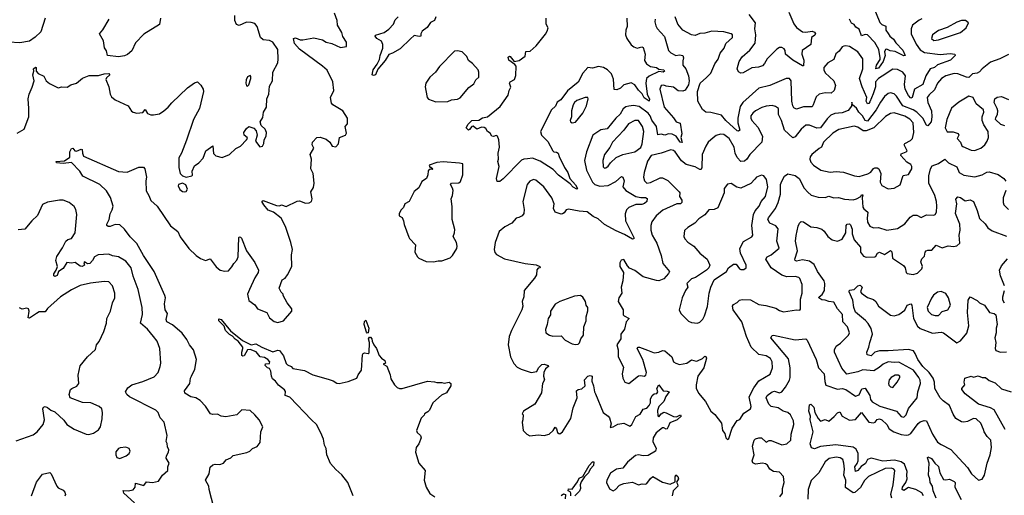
# Model space of a CAD drawing. Extents: x 1603745 to 1745082, y 385868 to 533966.
# Tile 16 of 256: x 1611485 to 1619649, y 400728 to 404671. Entities that reach past the tile are written whole.
import ezdxf

# ---------------------------------------------------------------- set-up
doc = ezdxf.new("R2010")
doc.units = 0

msp = doc.modelspace()

# ---------------------------------------------------------------- linework, layer by layer
at = {"layer": '0CON20XD'}
for points in [[(1617862.3, 404735), (1617905, 404636.7), (1617925, 404607.1), (1617975, 404570), (1618005, 404566.7), (1618055, 404576.2), (1618075, 404568.6), (1618082.9, 404555), (1618077.1, 404542.9), (1618049.4, 404525), (1618043.8, 404465), (1617972, 404415), (1617969.4, 404385), (1617986.7, 404335), (1617985, 404290), (1617975, 404290), (1617895, 404336.8), (1617835.8, 404385), (1617833.1, 404415), (1617825, 404428.6), (1617805, 404439.4), (1617785, 404440), (1617762.8, 404427.2), (1617683.3, 404346.7), (1617662.2, 404307.8), (1617645, 404290), (1617612.1, 404277.9), (1617555, 404273.1), (1617485, 404230), (1617465, 404227.5), (1617445, 404240), (1617433.9, 404263.9), (1617450, 404325), (1617475, 404362), (1617540.5, 404419.5), (1617582.5, 404477.5)], [(1618562.7, 404782.7), (1618618.5, 404648.5), (1618632.7, 404632.7), (1618667.3, 404617.3), (1618666.9, 404585), (1618685, 404555.6), (1618699.5, 404535), (1618730.7, 404510.7), (1618750.4, 404480.4), (1618808, 404418), (1618827.5, 404375), (1618815, 404372.5), (1618745, 404407.5), (1618701.9, 404411.9), (1618675, 404425.8), (1618665, 404423.8), (1618654.6, 404405), (1618660.3, 404375), (1618645.6, 404325), (1618605, 404268.9), (1618584.7, 404264.7), (1618588.5, 404295), (1618619, 404341), (1618621.2, 404355), (1618607.7, 404425), (1618575, 404481.8), (1618515, 404545.6), (1618495, 404548.5), (1618465, 404536.7), (1618445, 404593.6), (1618419.3, 404609.2), (1618405, 404630.6), (1618381.8, 404641.8), (1618365, 404674.5)], [(1611697.1, 404685), (1611660, 404570), (1611613.6, 404526.3), (1611566, 404494), (1611485, 404480.6), (1611395, 404485.6)], [(1611465, 403729.5), (1611522.5, 403765), (1611560, 403865), (1611561.4, 403935), (1611554.1, 404015.9), (1611563.3, 404055), (1611589.4, 404110.6), (1611605, 404163.3), (1611594, 404214), (1611601.4, 404245), (1611598, 404265), (1611615, 404278), (1611622.5, 404275), (1611620.8, 404245), (1611638.6, 404225), (1611683.5, 404203.5), (1611705, 404163.3), (1611731.7, 404141.7), (1611805, 404106.7), (1611835, 404113.8), (1611877.7, 404112.3), (1611908.3, 404131.7), (1611955, 404146.2), (1612005, 404186.2), (1612061.4, 404208.6), (1612138.3, 404208.3), (1612185, 404222.1), (1612225, 404225.7), (1612231.2, 404215), (1612205, 404189.2), (1612199.4, 404175), (1612223.4, 404113.4), (1612234, 404055), (1612245, 404031.2), (1612275, 404006), (1612385, 403956.7), (1612412.7, 403912.7), (1612425, 403903.3), (1612456.1, 403896.1), (1612505, 403902), (1612525, 403926), (1612544.5, 403894.5), (1612572.1, 403882.1), (1612595, 403881.4), (1612645, 403890.6), (1612679.2, 403915), (1612717.1, 403945), (1612747, 403983), (1612875, 404107.5), (1612935, 404148.8), (1612960, 404155), (1612987.1, 404127.1), (1613005.9, 404095.9), (1613010, 404075), (1612974.5, 403935.5), (1612926.9, 403843.1), (1612868.7, 403671.3), (1612827.1, 403565), (1612804.5, 403525), (1612803.3, 403445), (1612815.7, 403395.7), (1612835, 403376), (1612865, 403367.1), (1612912.5, 403377.5), (1612917.5, 403382.5), (1612916, 403415), (1612935, 403460), (1612970, 403485), (1613005, 403523.8), (1613028.1, 403585), (1613085, 403626.2), (1613092.9, 403562.9), (1613111.7, 403541.7), (1613165, 403530), (1613223.3, 403555), (1613277.1, 403602.9), (1613315, 403623.8), (1613366.7, 403675), (1613373.3, 403685), (1613370, 403695), (1613346.2, 403715), (1613344.5, 403735), (1613365, 403768.6), (1613385, 403785.8), (1613425, 403771.4), (1613445, 403749.2), (1613454.5, 403714.5), (1613441.4, 403665), (1613475, 403616.9), (1613496.9, 403623.1), (1613509.7, 403645), (1613510.9, 403675), (1613528.4, 403705), (1613530.4, 403735), (1613519.4, 403765), (1613487.5, 403795), (1613480, 403825), (1613500.5, 403859.5), (1613505.8, 403905), (1613531.2, 403945), (1613534, 404015), (1613550, 404055), (1613555, 404120), (1613582, 404165), (1613583.6, 404236.4), (1613624, 404315), (1613628.8, 404345), (1613624, 404425), (1613583.8, 404485), (1613555, 404499.4), (1613505, 404505.5), (1613482.8, 404522.8), (1613454.5, 404614.5), (1613435, 404639.2), (1613405, 404649.2), (1613365, 404651.4), (1613305, 404624.3), (1613282.5, 404632.5), (1613268.6, 404665), (1613270, 404705)], [(1612652, 404685), (1612645, 404630.6), (1612515, 404552.3), (1612445, 404479.2), (1612415, 404413.8), (1612377.4, 404382.6), (1612355, 404372.5), (1612303, 404363), (1612213.8, 404375), (1612203.3, 404413.3), (1612186.9, 404436.9), (1612179.2, 404495), (1612145.6, 404555), (1612172.7, 404587.3), (1612226.4, 404675)], [(1612532.6, 403252.6), (1612555.6, 403215), (1612571.5, 403171.5), (1612625, 403125.7), (1612735, 402961.9), (1612795, 402914), (1612815, 402872), (1612887.5, 402775), (1612948.8, 402715), (1612985, 402690.8), (1613025, 402676.2), (1613065, 402687.5), (1613113.2, 402623.2), (1613145.7, 402595.7), (1613185, 402585.8), (1613215, 402590), (1613245, 402621.2), (1613259.3, 402650.7), (1613285, 402678.8), (1613295.5, 402705.5), (1613302.2, 402865), (1613305, 402871.2), (1613315, 402869.2), (1613325, 402860), (1613365, 402753.8), (1613435, 402658.8), (1613465.5, 402595), (1613463.5, 402575), (1613435, 402531.2), (1613391.4, 402435), (1613373.5, 402395), (1613385, 402343.8), (1613435, 402306.7), (1613456.7, 402275), (1613534.5, 402244.5), (1613555, 402198.8), (1613595, 402168), (1613625, 402161.2), (1613672.5, 402175), (1613742.5, 402255), (1613740, 402275), (1613703.3, 402325), (1613670, 402385), (1613670, 402395), (1613653, 402413), (1613636.7, 402445), (1613660, 402515), (1613685, 402528.8), (1613706, 402555), (1613740, 402625), (1613738.3, 402721.7), (1613745.8, 402765), (1613734.2, 402824.2), (1613687.6, 402957.6), (1613653.8, 403025), (1613590, 403075), (1613545, 403092), (1613508.6, 403135), (1613492, 403165), (1613505, 403172), (1613615, 403130), (1613638.3, 403128.3), (1613655, 403137.5), (1613695, 403123.3), (1613785, 403168), (1613805, 403168.8), (1613855, 403151.2), (1613885, 403153.8), (1613903.3, 403165), (1613909.2, 403185), (1613900, 403245), (1613920, 403280), (1613925.8, 403315.8), (1613916.9, 403395), (1613900, 403435), (1613904.2, 403515), (1613894.4, 403555), (1613923.8, 403605), (1613911.2, 403635), (1613913.8, 403655), (1613950, 403695), (1613975, 403696.7), (1614025, 403680), (1614056.4, 403656.4), (1614075, 403622.5), (1614105, 403617.5), (1614127.7, 403642.3), (1614135.9, 403694.1), (1614187.5, 403715), (1614195, 403730), (1614182.5, 403785), (1614203.3, 403806.7), (1614202, 403855), (1614163.8, 403915), (1614082, 403965), (1614069.7, 403979.7), (1614060.8, 404025), (1614089.2, 404085), (1614081.1, 404155), (1614035, 404251.9), (1613995, 404286.9), (1613805, 404425.8), (1613764.3, 404475), (1613754.4, 404515.6), (1613770.7, 404520.7), (1613810, 404505), (1613833.9, 404503.9), (1613925, 404520.6), (1613995, 404504.3), (1614025, 404486), (1614072.5, 404475), (1614145, 404440), (1614195, 404450), (1614193.3, 404485), (1614163, 404533), (1614155.8, 404565), (1614121.4, 404625), (1614118.1, 404665), (1614095.6, 404725.6)], [(1614935.7, 404695), (1614925.3, 404664.7), (1614890.9, 404649.1), (1614863.4, 404606.6), (1614820.8, 404575), (1614810.6, 404555), (1614811.2, 404535), (1614797.9, 404532.1), (1614755, 404541.4), (1614725, 404512.9), (1614639.5, 404430.5), (1614576.9, 404393.1), (1614545, 404382.5), (1614516.5, 404333.5), (1614455, 404260.8), (1614436.5, 404215), (1614418.8, 404208.8), (1614408, 404215), (1614414.8, 404255.2), (1614448.7, 404301.3), (1614468.7, 404341.3), (1614474.3, 404375), (1614496.5, 404436.5), (1614495.4, 404465.4), (1614484.3, 404494.3), (1614447.5, 404515), (1614432, 404535), (1614435.8, 404544.2), (1614505.8, 404565), (1614546.4, 404593.6), (1614585, 404634.4), (1614599.1, 404670.8), (1614623.8, 404695)], [(1616519.2, 404685), (1616521.5, 404615), (1616510.6, 404585), (1616508.1, 404545), (1616520, 404515), (1616555, 404463.8), (1616576.2, 404445), (1616605, 404434.5), (1616645, 404445.3), (1616655, 404442), (1616672.7, 404385), (1616665, 404332.5), (1616681.1, 404305), (1616715, 404284.6), (1616764.2, 404274.2), (1616785, 404261.9), (1616825, 404255.9), (1616832.1, 404245), (1616820, 404235), (1616785, 404240.5), (1616705.7, 404204.3), (1616681.1, 404185), (1616675.5, 404145), (1616688.4, 404055), (1616707.2, 404012.8), (1616705, 403997.1), (1616664.1, 404024.1), (1616645.9, 404055.9), (1616615, 404087.5), (1616585, 404131.8), (1616555, 404147.5), (1616495, 404131.4), (1616465.4, 404104.6), (1616435, 404090), (1616415, 404091.2), (1616407.5, 404177.5), (1616391.1, 404221.1), (1616360, 404255), (1616324.8, 404274.8), (1616285, 404282.9), (1616235, 404268.2), (1616195, 404275.4), (1616155, 404226.7), (1616115, 404154.7), (1616028.6, 404081.4), (1615971.9, 404008.1), (1615942.3, 403987.7), (1615926.8, 403953.2), (1615895.5, 403925), (1615803.1, 403745), (1615812.2, 403715), (1615865, 403662), (1615906, 403585), (1615915, 403576), (1615935, 403574), (1615950, 403565), (1615957.4, 403537.4), (1616001.1, 403445), (1616028.9, 403405), (1616045.6, 403355), (1616095, 403302.9), (1616109.5, 403270.5), (1616105, 403266.7), (1616073.4, 403283.4), (1616049.3, 403309.3), (1615951.9, 403381.9), (1615908.8, 403428.8), (1615799.3, 403499.3), (1615737, 403523), (1615695, 403518.6), (1615665, 403515.7), (1615644.5, 403505.5), (1615495, 403351.2), (1615465, 403330), (1615445, 403330), (1615438, 403355), (1615460, 403455), (1615448.6, 403495), (1615454.5, 403515.5), (1615452.5, 403565), (1615464.3, 403615), (1615456.6, 403676.6), (1615445.8, 403705), (1615435, 403710), (1615415, 403701.9), (1615398.8, 403705), (1615385, 403730.8), (1615363.3, 403745), (1615348.8, 403768.8), (1615335, 403777.9), (1615315, 403779.1), (1615275, 403763.9), (1615245, 403789.1), (1615234, 403786), (1615215, 403760), (1615205, 403755.8), (1615185.7, 403775), (1615203.8, 403805), (1615234.7, 403835.3), (1615292.6, 403837.4), (1615321.6, 403858.4), (1615364.6, 403865.4), (1615469.3, 403950.7), (1615534.4, 404045), (1615543.1, 404085), (1615557.3, 404112.7), (1615547.7, 404145), (1615550.5, 404155), (1615587.1, 404175), (1615597.7, 404207.7), (1615600.5, 404285), (1615590.5, 404300.5), (1615539.5, 404335), (1615535, 404361.2), (1615545, 404368.9), (1615552, 404365), (1615585, 404325.8), (1615627.6, 404332.4), (1615675, 404370), (1615681.4, 404408.6), (1615718.3, 404411.7), (1615768, 404455), (1615845, 404550), (1615858.1, 404575), (1615865.7, 404605), (1615849.6, 404635), (1615850, 404685)], [(1616755.5, 404675), (1616752.8, 404652.8), (1616759.1, 404619.1), (1616769.5, 404599.5), (1616831.3, 404531.3), (1616864, 404415), (1616885, 404396), (1616925, 404375.8), (1616955, 404380), (1616983.4, 404373.4), (1616990.3, 404355), (1616985, 404330), (1616984.6, 404295), (1617008.5, 404265), (1617031.1, 404205), (1617037.5, 404165), (1617029.8, 404130.2), (1617001.8, 404088.2), (1616985, 404078.2), (1616945, 404080.9), (1616905, 404112.1), (1616845, 404120.4), (1616825, 404128.9), (1616805, 404124.4), (1616793.3, 404095), (1616828.4, 403945), (1616906.8, 403856.8), (1616927.5, 403825), (1616962.9, 403812.9), (1616975.3, 403725), (1616967.3, 403695), (1616977.1, 403652.9), (1616961.9, 403655), (1616927.8, 403705), (1616895, 403722.9), (1616865, 403725.4), (1616835, 403714.5), (1616805, 403721.3), (1616775, 403715.8), (1616765.5, 403785.5), (1616727.2, 403837.2), (1616712, 403875), (1616695.3, 403895), (1616621.4, 403951.4), (1616575, 403959.2), (1616535.2, 403954.8), (1616512.1, 403947.9), (1616489, 403931), (1616465, 403889.2), (1616427.8, 403855), (1616355, 403766.7), (1616305, 403757.8), (1616237.5, 403715), (1616183.8, 403575), (1616167.5, 403505), (1616183.8, 403425), (1616233.9, 403323.9), (1616254.4, 403305), (1616295, 403290.4), (1616365, 403298), (1616429, 403331), (1616475, 403371.4), (1616486.4, 403366.4), (1616496.7, 403335), (1616485.8, 403285), (1616510.8, 403255), (1616595, 403205.6), (1616635, 403196), (1616675, 403198), (1616688.8, 403188.8), (1616684.4, 403165), (1616665, 403147.3), (1616645, 403139.6), (1616595, 403140.3), (1616536.9, 403113.1), (1616516.1, 403093.9), (1616505, 403062.5), (1616508.7, 403005), (1616576.5, 402865), (1616576.2, 402853.8), (1616565, 402851.1), (1616500.8, 402890.8), (1616430.5, 402920.5), (1616335, 402974.5), (1616281.5, 403021.5), (1616240.5, 403040.5), (1616189, 403079), (1616125, 403082.5), (1616035, 403099.6), (1616015.4, 403094.6), (1615999.6, 403070.4), (1615985, 403060.5), (1615975, 403058.8), (1615925, 403074.6), (1615912.2, 403105), (1615916.5, 403145), (1615897.1, 403195), (1615830, 403285), (1615765, 403340.6), (1615745, 403347.3), (1615715, 403331.5), (1615693.8, 403305), (1615656.1, 403163.9), (1615668.7, 403098.7), (1615664.5, 403065.5), (1615652.5, 403045), (1615625, 403032.5), (1615601.2, 403025), (1615565.8, 402984.2), (1615506.7, 402955), (1615461.2, 402915), (1615426.2, 402825), (1615420, 402765), (1615425, 402740), (1615437.5, 402725), (1615505, 402687.5), (1615675, 402648.8), (1615768.3, 402638.3), (1615797.5, 402625), (1615800, 402615), (1615785, 402610), (1615773, 402597), (1615770, 402555), (1615755, 402527.5), (1615667.5, 402425), (1615664.2, 402375), (1615651.4, 402335), (1615655.7, 402295), (1615648.1, 402265), (1615562, 402095), (1615544.2, 402045), (1615536, 401975), (1615555.7, 401875), (1615582.1, 401822.1), (1615609.5, 401789.5), (1615643, 401773), (1615727.3, 401747.3), (1615772, 401755), (1615785.7, 401784.3), (1615815, 401813.8), (1615835, 401816.5), (1615868, 401805), (1615868.8, 401795), (1615845, 401777.1), (1615831.1, 401745), (1615827.1, 401715), (1615837.1, 401685), (1615819.2, 401655), (1615811.7, 401578.3), (1615756.7, 401485), (1615662.5, 401425), (1615650, 401405), (1615660, 401395), (1615657.5, 401355), (1615650, 401335), (1615660, 401265), (1615690, 401235), (1615715, 401222.5), (1615785, 401228.8), (1615835, 401223.8), (1615875, 401234.3), (1615908.8, 401265), (1615925, 401292.5), (1615935, 401280), (1615945, 401247.5), (1615955, 401240), (1615965, 401236.7), (1615985, 401253.3), (1616055.6, 401365), (1616075, 401453.3), (1616107.5, 401535), (1616101.2, 401595), (1616115, 401606), (1616145, 401611.2), (1616173.3, 401635), (1616168.9, 401685), (1616195, 401715.5), (1616215, 401722.5), (1616231.2, 401715), (1616227.9, 401675), (1616242.1, 401635), (1616250, 401585), (1616259.9, 401569.9), (1616323.8, 401415), (1616365.2, 401385.2), (1616375, 401370), (1616388.9, 401321.1), (1616381.7, 401291.7), (1616405, 401295.8), (1616445, 401319.1), (1616495, 401325.6), (1616545, 401302.5), (1616561.1, 401315), (1616595, 401382.9), (1616629.1, 401400.9), (1616655, 401441.2), (1616685, 401450), (1616705, 401472.9), (1616714.4, 401495), (1616715.8, 401525), (1616730.5, 401555), (1616745, 401568.2), (1616766.8, 401573.3), (1616777.3, 401585), (1616767.1, 401615), (1616785, 401643.3), (1616820, 401595), (1616855, 401592.5), (1616871.2, 401585), (1616843.2, 401546.8), (1616825, 401506.8), (1616784, 401465), (1616772.6, 401432.6), (1616775, 401387.5), (1616785, 401380), (1616804, 401405), (1616825, 401417.5), (1616845, 401412.7), (1616905, 401380.4), (1616930, 401380), (1616965, 401395.8), (1616970, 401385), (1616935.8, 401355), (1616875, 401328.7), (1616862.7, 401295), (1616855, 401280), (1616845, 401275.5), (1616825, 401288.9), (1616815, 401288.5), (1616762.7, 401247.3), (1616736.9, 401205), (1616735.3, 401175), (1616761.5, 401115), (1616756, 401094), (1616695, 401059.2), (1616655, 401055.4), (1616614.7, 401064.7), (1616590.5, 401059.5), (1616525, 401004.3), (1616487.1, 400952.9), (1616433.3, 400945), (1616385, 400913.1), (1616353.3, 400855), (1616349.5, 400835), (1616375, 400782.9), (1616405, 400765.8), (1616426, 400775), (1616458.3, 400811.7), (1616495, 400825.4), (1616565, 400836.4), (1616615, 400815.6), (1616646.1, 400823.9), (1616675, 400821.9), (1616685, 400825.7), (1616715, 400866.5), (1616735, 400883.3), (1616815, 400837.1), (1616878.6, 400821.4), (1616920.7, 400839.3), (1616919.5, 400880.5), (1616925, 400896.7), (1616941.2, 400885), (1616948.1, 400865), (1616932.5, 400837.5), (1616938.8, 400821.2), (1616941.9, 400805), (1616902.5, 400765), (1616895, 400722.5)], [(1618637.3, 404202.7), (1618605, 404183.8), (1618580.9, 404155), (1618580.9, 404115), (1618562.5, 404057.5), (1618535, 403991.1), (1618525, 403977.5), (1618513.9, 403973.9), (1618503.4, 403995), (1618508.9, 404025), (1618469.6, 404115), (1618449.4, 404185), (1618475.6, 404265), (1618476.5, 404346.5), (1618434.4, 404405), (1618365, 404449.6), (1618335, 404455.6), (1618317.9, 404452.1), (1618304, 404445), (1618280.9, 404409.1), (1618252.9, 404387.1), (1618235, 404341.8), (1618185, 404313.1), (1618152.9, 404275), (1618153.2, 404255), (1618165, 404231.1), (1618236.7, 404165), (1618248.9, 404125), (1618238.9, 404085), (1618215, 404063.1), (1618165, 404065.4), (1618115, 404054.4), (1618088.8, 404031.2), (1618065.8, 403964.2), (1618055, 403948.6), (1618019.6, 403949.6), (1617985, 403948.7), (1617925, 403928.9), (1617905, 403939.2), (1617895, 403956.7), (1617888.9, 403995), (1617881.1, 404165), (1617868.8, 404185), (1617840, 404185), (1617706, 404125), (1617615, 404102.9), (1617482.3, 403985), (1617458.7, 403951.3), (1617438.9, 403855), (1617440.4, 403815), (1617457.1, 403755), (1617445, 403747.1), (1617435, 403749.5), (1617340.9, 403835), (1617305, 403880), (1617215, 403902.5), (1617175, 403904), (1617145.8, 403925.8), (1617109.1, 403995), (1617105.8, 404075), (1617128, 404145), (1617178.8, 404191.2), (1617215, 404228.6), (1617247.7, 404305), (1617275.6, 404344.4), (1617292.8, 404395), (1617325.8, 404435), (1617339.2, 404475), (1617396.2, 404525), (1617396.7, 404545), (1617384.3, 404554.3), (1617325, 404570.9), (1617225, 404576.7), (1617165, 404558.5), (1617125, 404556.2), (1617085, 404539.7), (1617055, 404544.6), (1616984.4, 404584.4), (1616941.9, 404635), (1616919.4, 404695)], [(1617582.5, 404477.5), (1617589.4, 404545), (1617581.1, 404595), (1617586.2, 404645), (1617535, 404714)], [(1618965, 404677.9), (1618942.4, 404667.6), (1618888, 404625), (1618877.1, 404595), (1618876.9, 404555), (1618917.9, 404467.9), (1618951.8, 404421.8), (1618988.1, 404398.1), (1619116.6, 404383.4), (1619201.5, 404391.5), (1619240, 404385), (1619243.3, 404375), (1619203.8, 404336.2), (1619095, 404296.6), (1619069.4, 404275), (1619035, 404263.5), (1618997.9, 404205), (1618972.5, 404135), (1618904.1, 404095.9), (1618884.4, 404025.6), (1618875, 404019.4), (1618855, 404041.5), (1618828.6, 404095), (1618822.9, 404135), (1618829.3, 404205), (1618807.8, 404235), (1618765, 404258.2), (1618725, 404261.8), (1618637.3, 404202.7)], [(1619065, 404497.8), (1619105, 404503.8), (1619285.8, 404564.2), (1619332.9, 404605), (1619351.2, 404645), (1619326.7, 404665), (1619295, 404663.8), (1619255, 404649.6), (1619175, 404605.4), (1619105, 404581.2), (1619054.4, 404545), (1619044.4, 404515), (1619065, 404497.8)], [(1614935, 403990), (1615035, 403994), (1615065, 404006.2), (1615115, 404011.9), (1615136.1, 404023.9), (1615210.3, 404109.7), (1615251.2, 404138.8), (1615267.7, 404172.3), (1615291.2, 404195), (1615292.9, 404237.1), (1615287.1, 404255), (1615239.2, 404309.2), (1615205, 404334), (1615191.4, 404365), (1615154.1, 404404.1), (1615115, 404413.3), (1615090.5, 404409.5), (1614965, 404282), (1614933.2, 404236.8), (1614886.7, 404195), (1614853.8, 404145), (1614846.7, 404115), (1614851.2, 404085), (1614863.8, 404025), (1614875, 404012.5), (1614935, 403990)], [(1619685, 404382.9), (1619612.2, 404347.8), (1619535, 404320), (1619465.8, 404264.2), (1619445, 404238.1), (1619425, 404228), (1619385, 404222), (1619355, 404192.7), (1619335, 404193.8), (1619265, 404223.3), (1619235, 404225.4), (1619165, 404205.3), (1619129.1, 404185), (1619095.3, 404145), (1619070.6, 404089.4), (1619025, 404047.8), (1619010.4, 404025), (1619014.1, 403985), (1619044.7, 403915), (1619048.6, 403865), (1619042, 403825), (1619015, 403791.1), (1619005, 403795.6), (1618973.3, 403855), (1618924.1, 403905), (1618895, 403924.8), (1618807.8, 403957.8), (1618755, 404037.5), (1618735, 404057.5), (1618705, 404064.7), (1618685, 404060), (1618655, 404034.1), (1618621.5, 403988.5), (1618585.9, 403925), (1618515, 403830.5), (1618495, 403835.4), (1618474, 403874), (1618442.3, 403905), (1618425, 403937.5), (1618390, 403965), (1618385, 403987.5), (1618381.2, 403955), (1618355, 403917.5), (1618305, 403899.6), (1618245, 403892.5), (1618211.5, 403878.5), (1618180.1, 403849.9), (1618125.6, 403775), (1618095, 403772.2), (1618035, 403795.8), (1618002.9, 403797.1), (1617963.8, 403765), (1617915, 403700.6), (1617895, 403693.1), (1617825.9, 403755.9), (1617801.2, 403835), (1617776.5, 403885), (1617775.6, 403935), (1617752.2, 403952.2), (1617725, 403960), (1617675, 403953.4), (1617637.8, 403942.2), (1617585.6, 403914.4), (1617563.3, 403896.7), (1617548.7, 403875), (1617546.2, 403855), (1617554.5, 403835), (1617605, 403780.8), (1617643.5, 403705), (1617639.1, 403655), (1617540, 403555), (1617515, 403515.6), (1617495, 403498.5), (1617465, 403495.8), (1617435, 403528.6), (1617418.4, 403565), (1617409.6, 403615), (1617368.9, 403685), (1617325, 403718.7), (1617295, 403722.3), (1617259.7, 403710.3), (1617235, 403692.5), (1617194.7, 403655.3), (1617175, 403623.8), (1617144.5, 403555), (1617141.3, 403445), (1617135, 403430), (1617125, 403428.5), (1617085, 403450.4), (1617010.4, 403470.4), (1616972, 403502), (1616921.1, 403575), (1616905, 403587.8), (1616885, 403593.1), (1616805, 403564.6), (1616722, 403545), (1616691.3, 403498.7), (1616662.8, 403405), (1616657.1, 403367.1), (1616664.8, 403334.8), (1616685, 403316.8), (1616715, 403321.1), (1616795, 403361.5), (1616815, 403361.1), (1616858.4, 403338.4), (1616953.5, 403245), (1616959.3, 403235), (1616956.5, 403205), (1616974.7, 403175), (1616976.2, 403155), (1616965, 403144.7), (1616935, 403144.6), (1616817.6, 403092.4), (1616761.9, 403045), (1616726.9, 402995), (1616717.5, 402965), (1616718.5, 402925), (1616730, 402885), (1616767.6, 402817.6), (1616803.8, 402715), (1616818.9, 402648.9), (1616872, 402585), (1616865, 402566.2), (1616825, 402523.8), (1616785, 402507.5), (1616765, 402508.5), (1616655, 402540.8), (1616585, 402591.8), (1616540.5, 402610.5), (1616525, 402631.2), (1616495, 402682.5), (1616473.6, 402676.4), (1616460, 402655), (1616462, 402625), (1616490.8, 402575), (1616486.7, 402505), (1616471.2, 402455), (1616476.7, 402405), (1616453.3, 402365), (1616448.8, 402335), (1616490, 402265), (1616488.9, 402225), (1616497.1, 402215), (1616538.8, 402195), (1616512.5, 402165), (1616499.1, 402105), (1616470.9, 402065), (1616468.2, 402025), (1616435.6, 401975), (1616446.9, 401935), (1616447.3, 401875), (1616491.8, 401791.8), (1616481.1, 401735), (1616485, 401700), (1616502.5, 401665), (1616535, 401653.8), (1616615, 401719.1), (1616635, 401722.7), (1616663.4, 401716.6), (1616675.7, 401725), (1616681.1, 401745), (1616651.1, 401855), (1616604.5, 401945), (1616613.8, 401955), (1616625, 401955.4), (1616691.2, 401931.2), (1616745, 401909.4), (1616785, 401914.5), (1616815, 401928), (1616835, 401926.9), (1616892.5, 401875), (1616907.1, 401835), (1616925, 401822.5), (1616955, 401813.5), (1617016.4, 401823.6), (1617055, 401850.9), (1617095, 401839.4), (1617105, 401842.2), (1617146.4, 401863.6), (1617165, 401880.6), (1617175, 401878.6), (1617180, 401865), (1617158.2, 401785), (1617108.2, 401715), (1617093.5, 401645), (1617095.4, 401615.4), (1617114.4, 401575), (1617172.5, 401505), (1617215, 401426), (1617249.4, 401399.4), (1617303.3, 401325), (1617312.5, 401265), (1617331.7, 401241.7), (1617340, 401205), (1617355, 401190)], [(1613375, 404121.2), (1613385, 404132.5), (1613400, 404185), (1613401.2, 404201.2), (1613395, 404208.8), (1613375, 404196.2), (1613363.9, 404173.9), (1613358.8, 404145), (1613364.2, 404124.2), (1613375, 404121.2)], [(1616065, 403816.7), (1616095, 403821.2), (1616154.5, 403895.5), (1616185, 403956.2), (1616200, 404015), (1616195, 404027.5), (1616175, 404026), (1616105, 404000), (1616085.8, 403985), (1616075, 403966), (1616061.4, 403915), (1616061.2, 403865), (1616050, 403835), (1616052.5, 403825), (1616065, 403816.7)], [(1619405, 403588), (1619425, 403593.8), (1619455, 403606.7), (1619486.7, 403635), (1619507, 403663), (1619519.2, 403695), (1619515.5, 403745), (1619478.7, 403798.7), (1619464.5, 403835), (1619466.2, 403865), (1619480, 403905), (1619478.2, 403925), (1619416.6, 403975), (1619390, 404025), (1619355, 404037.5), (1619271.9, 403988.1), (1619211.1, 403938.9), (1619172.5, 403845), (1619158, 403775), (1619175, 403741.2), (1619225, 403742.7), (1619267.3, 403727.3), (1619271.9, 403715), (1619258.8, 403685), (1619285.6, 403655.6), (1619296.7, 403625), (1619305, 403618.8), (1619375, 403590), (1619405, 403588)], [(1619655, 403791.1), (1619621.2, 403801.2), (1619576.8, 403845), (1619578.7, 403861.3), (1619594.2, 403885), (1619595.3, 403915), (1619591.6, 403935), (1619566.7, 403985), (1619572.1, 404015), (1619591.2, 404028.8), (1619625, 404034.2), (1619685, 404009.3)], [(1616335, 403440), (1616345, 403442.5), (1616364.4, 403455.6), (1616384.3, 403485), (1616432, 403528), (1616485, 403554.5), (1616585, 403575.7), (1616635, 403611.2), (1616646.8, 403643.2), (1616661.6, 403745), (1616649.7, 403785), (1616615.8, 403835), (1616585, 403834.5), (1616531.8, 403808.3), (1616493.2, 403756.7), (1616400.7, 403655), (1616379.4, 403610.6), (1616335, 403552.5), (1616320.4, 403505), (1616322.4, 403452.4), (1616335, 403440)], [(1618685, 403268), (1618735, 403274.3), (1618785, 403303.3), (1618809.7, 403380.3), (1618855, 403388), (1618882.9, 403435), (1618882.5, 403455), (1618875, 403469.4), (1618841.1, 403491.1), (1618792.3, 403545), (1618795, 403557.8), (1618836, 403575), (1618844, 403585), (1618818, 403635), (1618824.3, 403645), (1618871.1, 403668.9), (1618888.5, 403685), (1618899.6, 403735), (1618892.5, 403815), (1618865.8, 403845.8), (1618825, 403870.6), (1618735, 403898.4), (1618707, 403893), (1618665, 403867.8), (1618566.6, 403773.4), (1618505, 403748.9), (1618480.1, 403750.1), (1618435, 403781.5), (1618405, 403788.5), (1618278, 403762), (1618228.9, 403731.1), (1618150.8, 403655), (1618134.4, 403615), (1618115, 403602.7), (1618054.5, 403555), (1618040, 403535), (1618035.7, 403515), (1618045, 403488.8), (1618066, 403465), (1618126.7, 403425), (1618205, 403406.4), (1618255, 403413.1), (1618315, 403406.7), (1618407.3, 403377.3), (1618445, 403371.4), (1618517.7, 403392.3), (1618542.1, 403407.9), (1618565, 403437.5), (1618575, 403444.2), (1618595, 403444.2), (1618610, 403435), (1618625.7, 403395.7), (1618619.2, 403325), (1618635, 403296.7), (1618685, 403268)], [(1613094, 400626), (1613055.8, 400775), (1613053.8, 400805), (1613026, 400855), (1613056, 400905), (1613065, 400962.5), (1613085, 400980), (1613105, 400986.7), (1613145, 400983.8), (1613175, 400993.3), (1613197, 401023), (1613235, 401037.5), (1613255, 401057.5), (1613367.7, 401082.3), (1613392.5, 401095), (1613415, 401117.5), (1613455, 401133.3), (1613478.8, 401165), (1613484.2, 401255), (1613500, 401295), (1613470, 401355), (1613435.7, 401395.7), (1613395, 401430), (1613326.7, 401436.7), (1613285, 401396.7), (1613195, 401380), (1613155, 401383.3), (1613125, 401400), (1613085, 401398.6), (1613066.2, 401405), (1613025, 401468), (1612981.9, 401515), (1612946, 401535), (1612905, 401545.5), (1612853.5, 401575), (1612851.8, 401595), (1612896.7, 401655), (1612900.9, 401699.1), (1612910, 401715), (1612936.8, 401773.2), (1612951.4, 401855), (1612925.8, 401935), (1612892.9, 401975), (1612870.7, 402020.7), (1612831.4, 402071.4), (1612751.5, 402141.5), (1612705, 402166.7), (1612699.2, 402185), (1612710, 402235), (1612690.9, 402265), (1612685.8, 402315), (1612693.5, 402365), (1612688.9, 402385), (1612600.7, 402585), (1612512.5, 402715), (1612456.5, 402815), (1612400.7, 402870.7), (1612355, 402933.8), (1612315, 402971.2), (1612275, 402972.9), (1612235, 402955.6), (1612217.1, 402957.1), (1612206.7, 402965), (1612206, 402975), (1612225.8, 403015), (1612235, 403062.5), (1612252.5, 403095), (1612258.6, 403125), (1612237.9, 403197.9), (1612205, 403251.2), (1612149.2, 403305), (1612008, 403375), (1611983.3, 403415), (1611915, 403486.7), (1611845, 403479.2), (1611790, 403485), (1611787.5, 403495), (1611855, 403501.2), (1611899.7, 403530.3), (1611901.2, 403575), (1611915, 403603.3), (1611925, 403606.2), (1611942.5, 403585), (1611955, 403580), (1611995, 403597.5), (1612002.5, 403595), (1612004.4, 403564.4), (1612015, 403541.2), (1612305, 403412.9), (1612375, 403406.7), (1612472.7, 403447.3), (1612510, 403450), (1612521.5, 403435), (1612536.2, 403365), (1612530, 403335), (1612532.6, 403252.6)], [(1617355, 401190), (1617365, 401200), (1617393.9, 401286.1), (1617435, 401347.5), (1617455, 401357.5), (1617490.6, 401409.4), (1617545.7, 401445), (1617549.1, 401465), (1617532.4, 401545), (1617571.5, 401618.5), (1617615, 401676.5), (1617708.8, 401731.2), (1617727.8, 401785), (1617725.5, 401835), (1617711.1, 401861.1), (1617675, 401883.8), (1617614.2, 401895), (1617550, 401955), (1617510.6, 402045), (1617472.6, 402165), (1617400, 402265), (1617394.3, 402295), (1617405, 402310), (1617435, 402326.2), (1617453.3, 402346.7), (1617475, 402351.4), (1617545, 402348.1), (1617615, 402311.1), (1617671.4, 402301.4), (1617755, 402280.6), (1617785, 402260.6), (1617818.1, 402248.1), (1617925, 402267.1), (1617955, 402263.3), (1617958.8, 402271.2), (1617960, 402355), (1617974.4, 402405), (1617974.3, 402475), (1617954.5, 402524.5), (1617944.5, 402534.5), (1617915, 402542.1), (1617845, 402540.8), (1617805, 402553.5), (1617715.2, 402615.2), (1617672.5, 402685), (1617683.8, 402705), (1617715, 402722.5), (1617782.1, 402777.9), (1617764, 402835), (1617775, 402936.2), (1617755, 402961.5), (1617704.1, 402984.1), (1617689.2, 403015), (1617692.7, 403027.3), (1617751.8, 403105), (1617775.3, 403155), (1617794.8, 403225.2), (1617794.3, 403305), (1617805, 403331.5), (1617827.8, 403375), (1617854, 403394), (1617915, 403380), (1617948.9, 403355), (1617989.5, 403275), (1618020.2, 403240.2), (1618047.6, 403217.6), (1618105, 403200), (1618165, 403197.1), (1618195, 403207.1), (1618235, 403193.1), (1618275, 403196.7), (1618325, 403182.9), (1618395, 403177.1), (1618425, 403185.5), (1618458.8, 403205), (1618465, 403218.8), (1618475, 403220), (1618470.6, 403195), (1618477.6, 403117.6), (1618484.1, 403104.1), (1618518.2, 403075), (1618510.9, 403025), (1618515, 402993.3), (1618535, 402960.8), (1618565, 402944.4), (1618605, 402948.1), (1618675, 402927.1), (1618765, 402941.4), (1618825, 402977.5), (1618869.1, 403035), (1618895, 403049.5), (1618925, 403051.8), (1618959.5, 403030.5), (1619005, 403054.4), (1619065, 403052), (1619075, 403056.7), (1619085.8, 403075), (1619090.6, 403125), (1619086.9, 403165), (1619074.6, 403215), (1619022.7, 403315), (1619023.2, 403376.8), (1619037.3, 403435), (1619050.8, 403459.2), (1619105, 403477.8), (1619155, 403514), (1619185.8, 403485), (1619255, 403450.6), (1619276.4, 403405), (1619315, 403381.5), (1619405, 403369.1), (1619465, 403386.2), (1619505, 403407.7), (1619525, 403410), (1619597.2, 403387.2), (1619645, 403354.4), (1619662.1, 403332.1)], [(1614915, 402662.5), (1614955, 402673.3), (1614985, 402673.3), (1615053.6, 402696.4), (1615073.3, 402715), (1615108.8, 402775), (1615112, 402795), (1615106.2, 402825), (1615078.8, 402875), (1615090.8, 402905), (1615092.7, 402932.7), (1615070.6, 403015), (1615071.2, 403121.2), (1615061.9, 403185), (1615074, 403215), (1615078.9, 403255), (1615074.4, 403275), (1615055.8, 403305), (1615064.6, 403315.4), (1615125, 403317.5), (1615141.2, 403328.8), (1615158, 403385), (1615160, 403475), (1615133, 403483), (1614996.1, 403493.9), (1614943.9, 403486.1), (1614880, 403465), (1614885, 403450), (1614895, 403450), (1614910, 403435), (1614905, 403430), (1614888.3, 403431.7), (1614871.2, 403418.8), (1614870, 403385), (1614857.5, 403355), (1614820.7, 403329.3), (1614795, 403277.5), (1614755, 403247.5), (1614713.3, 403165), (1614677.5, 403145), (1614666.1, 403113.9), (1614647.5, 403095), (1614632.5, 403065), (1614632.5, 403045), (1614655, 403030), (1614667.5, 403005), (1614673, 402973), (1614712.5, 402867.5), (1614716.2, 402856.2), (1614767.5, 402805), (1614762.5, 402745), (1614782.5, 402705), (1614795, 402693.3), (1614855, 402667.5), (1614915, 402662.5)], [(1617105, 402155.6), (1617125, 402164.4), (1617150.9, 402189.1), (1617164.5, 402215), (1617187.1, 402292.9), (1617201.9, 402405), (1617216, 402455), (1617243.3, 402515), (1617345, 402584), (1617362, 402615), (1617405, 402645.7), (1617425, 402644.2), (1617452.5, 402605), (1617465, 402599.2), (1617488.8, 402601.2), (1617510, 402615), (1617508, 402635), (1617462, 402735), (1617456.9, 402775), (1617487.4, 402832.6), (1617555, 402872), (1617564, 402885), (1617555.8, 402965), (1617568.8, 403055), (1617583, 403087), (1617617.8, 403125), (1617633.2, 403165), (1617670, 403205), (1617687.9, 403285), (1617676.9, 403346.9), (1617655, 403376), (1617635, 403382), (1617595.5, 403364.5), (1617581.8, 403348.2), (1617547.8, 403312.2), (1617465.7, 403275.7), (1617431.9, 403281.9), (1617385, 403314), (1617355, 403308.8), (1617327, 403273), (1617325.6, 403235), (1617275, 403112.5), (1617243, 403097), (1617200, 403095), (1617165, 403053.3), (1617115, 403021.2), (1617084.5, 402985.5), (1617025, 402948.8), (1616996.4, 402923.6), (1616993.3, 402875), (1617000, 402855), (1617026.1, 402826.1), (1617074.2, 402794.2), (1617125, 402736.2), (1617186.7, 402685), (1617206.7, 402635), (1617200, 402615), (1617180, 402595), (1617090, 402535), (1617055, 402523.2), (1617017.5, 402485), (1617025.6, 402455), (1617004.5, 402425), (1616976.9, 402365), (1616954.2, 402265), (1616967.5, 402235), (1617031.7, 402171.7), (1617055, 402160), (1617105, 402155.6)], [(1612855, 403244.2), (1612865, 403246.2), (1612876, 403265), (1612862.7, 403302.7), (1612835, 403316), (1612802.5, 403305), (1612797.5, 403295), (1612812.6, 403262.6), (1612835, 403245.6), (1612855, 403244.2)], [(1617787.1, 400715), (1617811.4, 400745), (1617810, 400785), (1617825.3, 400834.7), (1617818.9, 400885), (1617785, 400919.7), (1617735, 400925.2), (1617705, 400945.9), (1617685, 400976.9), (1617668.4, 400988.4), (1617645, 400993.8), (1617585, 400986.4), (1617565, 400996.9), (1617558.2, 401015), (1617576.2, 401065), (1617562.5, 401135), (1617573.9, 401186.1), (1617585, 401196.5), (1617615, 401205.5), (1617635, 401204.3), (1617675, 401168.6), (1617698.3, 401181.7), (1617715, 401182.3), (1617805, 401146.4), (1617845, 401155.5), (1617880, 401185), (1617881.6, 401235), (1617905.3, 401315.3), (1617901.1, 401345), (1617876.1, 401396.1), (1617855.7, 401415.7), (1617815, 401425.4), (1617775, 401452.9), (1617715, 401464.7), (1617696.9, 401485), (1617674.5, 401535), (1617682.1, 401555), (1617725, 401587.1), (1617745, 401590.4), (1617785, 401578.5), (1617805, 401586.9), (1617835.9, 401624.1), (1617868.2, 401681.7), (1617874.6, 401705), (1617874.7, 401785), (1617859.1, 401859.1), (1617714, 402035), (1617725, 402053.8), (1617735, 402055.7), (1617915, 402018.2), (1618005, 402026.2), (1618015.2, 402015), (1618090, 401855), (1618110, 401785), (1618154.4, 401735), (1618160.4, 401670.4), (1618170.3, 401640.3), (1618265, 401606.9), (1618305, 401613.9), (1618336.2, 401606.2), (1618415, 401550.8), (1618445, 401561.4), (1618468.8, 401611.2), (1618495, 401615.8), (1618534.7, 401555), (1618541.2, 401521.2), (1618554.3, 401504.2), (1618617, 401467), (1618755, 401424.4), (1618795, 401382.9), (1618815, 401375.7), (1618835, 401394.2), (1618855, 401448.9), (1618928.2, 401535), (1618932.4, 401585), (1618953.2, 401655), (1618951.5, 401681.5), (1618941.6, 401705), (1618895.1, 401765.1), (1618775, 401833.3), (1618735, 401828.7), (1618685, 401835.3), (1618644.4, 401815.6), (1618612.5, 401787.5), (1618568.7, 401761.3), (1618475, 401767.1), (1618435, 401752.8), (1618343.7, 401733.7), (1618302.1, 401782.1), (1618242.2, 401915), (1618242.2, 401935), (1618256.3, 401963.7), (1618290.5, 401989.5), (1618357.5, 402055), (1618366.9, 402075), (1618348.7, 402125), (1618310.9, 402165), (1618307, 402227), (1618266.2, 402275), (1618235, 402330), (1618195, 402335.3), (1618165, 402346.7), (1618135, 402347.8), (1618110.6, 402365), (1618114.3, 402375), (1618138.3, 402391.7), (1618159.3, 402425), (1618160.7, 402485), (1618154.6, 402505), (1618101.3, 402585), (1618072.8, 402642.8), (1618035, 402668), (1617975, 402680), (1617925, 402668.2), (1617914.7, 402674.7), (1617912.3, 402685), (1617935.6, 402755), (1617919.1, 402835), (1617922.7, 402882.7), (1617940.3, 402959.7), (1617950.6, 402985), (1617965, 402998.1), (1617985, 402995.6), (1618045, 402954.3), (1618095, 402948), (1618135, 402934), (1618155, 402918.8), (1618185, 402874), (1618223.3, 402845), (1618265, 402835.7), (1618305, 402850.8), (1618335.2, 402904.8), (1618338.9, 402965), (1618345.7, 402975), (1618365, 402980), (1618375, 402971.4), (1618388.2, 402935), (1618388.9, 402895), (1618405, 402846.2), (1618456, 402785), (1618458, 402745), (1618480.9, 402710.9), (1618502.9, 402702.9), (1618575, 402705.8), (1618585, 402710), (1618598.1, 402735), (1618615, 402743.8), (1618656.5, 402723.5), (1618705, 402759.1), (1618715.9, 402745.9), (1618723.5, 402693.5), (1618814.2, 402634.2), (1618826, 402615), (1618835.8, 402575.8), (1618845, 402566.2), (1618895, 402557.5), (1618929.7, 402570.3), (1618966.7, 402605), (1618970, 402625), (1618956.7, 402665), (1618965, 402687.5), (1618988.6, 402711.4), (1618994.4, 402745), (1619002, 402755), (1619015, 402761.1), (1619048.3, 402761.7), (1619085, 402802.5), (1619135, 402781.1), (1619185, 402797.1), (1619229.5, 402790.5), (1619255, 402797.1), (1619280.3, 402819.7), (1619274.6, 402885.4), (1619282.5, 402925), (1619280.9, 402975), (1619244, 403065), (1619254.5, 403145), (1619247.9, 403182.1), (1619265, 403202.5), (1619285, 403196.9), (1619325, 403170), (1619365, 403176.9), (1619392.9, 403165), (1619425, 403088.8), (1619444.3, 403024.3), (1619489.5, 402979.5), (1619511.9, 402945), (1619549.5, 402919.5), (1619667.4, 402877.4)], [(1619663.1, 403255), (1619638.9, 403195), (1619640.6, 403155), (1619645.7, 403135), (1619685, 403097.1)], [(1611946, 402904), (1611957.1, 403055), (1611948.9, 403098.9), (1611935, 403122), (1611895.5, 403155.5), (1611846.1, 403173.9), (1611815, 403176), (1611715, 403159.2), (1611675, 403139.2), (1611632.2, 403047.8), (1611585.6, 403005), (1611526, 402935), (1611470.7, 402929.3)], [(1612436.9, 400665), (1612349.4, 400745), (1612343.2, 400766.8), (1612385.5, 400764.5), (1612425, 400772.9), (1612442.5, 400795), (1612445, 400828.8), (1612515, 400810.8), (1612535, 400839.2), (1612585, 400834), (1612635, 400846), (1612668.6, 400895), (1612714.4, 400935), (1612713.8, 400965), (1612723.5, 400995), (1612699.6, 401035), (1612701.5, 401055), (1612719.4, 401085), (1612722.2, 401105), (1612709.4, 401129.4), (1612707.3, 401157.3), (1612699.2, 401175), (1612708.1, 401225), (1612681.4, 401335), (1612649.1, 401369.1), (1612634, 401415), (1612614.5, 401434.5), (1612395, 401545.7), (1612372.5, 401565), (1612361.2, 401585), (1612381.3, 401618.7), (1612415, 401644), (1612505, 401670.6), (1612598.9, 401711.1), (1612632, 401745), (1612650.8, 401795), (1612654, 401825), (1612645.7, 401945), (1612624.3, 402005), (1612595, 402045.6), (1612544.5, 402105), (1612486.9, 402155), (1612501.7, 402228.3), (1612499.6, 402285), (1612466.2, 402435), (1612426.7, 402545), (1612408.9, 402615), (1612365, 402668.5), (1612304, 402705), (1612253.7, 402713.7), (1612225, 402728.1), (1612135, 402722.5), (1612103.6, 402706.4), (1612087.4, 402675), (1612065, 402650), (1612047.6, 402647.6), (1612022, 402665), (1612015.8, 402655), (1612022, 402635), (1612003.9, 402626.1), (1611985, 402627.8), (1611945, 402658.6), (1611915, 402651.9), (1611875, 402657.8), (1611845, 402608.2), (1611806.4, 402583.7), (1611795, 402550), (1611775, 402542.2), (1611767, 402547), (1611767.8, 402565), (1611786.5, 402593.5), (1611797.8, 402625), (1611785.6, 402675), (1611792.1, 402707.9), (1611839.7, 402780.3), (1611867.5, 402835), (1611885, 402848.6), (1611912.9, 402857.1), (1611946, 402904)], [(1619652, 402465), (1619617.9, 402547.9), (1619609.5, 402595), (1619625, 402632), (1619675, 402687.5)], [(1611455, 401180.6), (1611595, 401228.2), (1611630.5, 401255), (1611679.5, 401315), (1611690, 401355), (1611676.2, 401445), (1611681.7, 401458.3), (1611695, 401464), (1611715, 401456), (1611743.1, 401433.1), (1611775, 401421.2), (1611849.8, 401349.8), (1611875, 401315.7), (1611935, 401276), (1612035, 401235.7), (1612057.3, 401232.7), (1612097.1, 401242.9), (1612138.3, 401271.7), (1612155.8, 401295), (1612169.1, 401360.9), (1612171.8, 401415), (1612166.1, 401446.1), (1612144, 401465), (1612075, 401495.5), (1612005, 401498.1), (1611903.3, 401535), (1611894.1, 401564.1), (1611905.8, 401604.2), (1611916.7, 401615), (1611958.2, 401631.8), (1611976, 401655), (1611970, 401725), (1611987.3, 401802.7), (1612046.7, 401875), (1612112.3, 401937.7), (1612122, 401975), (1612145, 402002.5), (1612182, 402085), (1612204.2, 402155), (1612208.6, 402195), (1612238, 402255), (1612254.2, 402325), (1612274.2, 402365), (1612274, 402405), (1612253.3, 402465), (1612225, 402496.7), (1612185, 402500), (1612073.1, 402486.9), (1611985, 402466.9), (1611915, 402432.7), (1611822, 402375), (1611715, 402278.1), (1611695, 402250.5), (1611645, 402250), (1611623.8, 402236.2), (1611565, 402198.1), (1611555, 402200), (1611564.4, 402255), (1611557.1, 402275), (1611545, 402278.9), (1611505, 402271.4), (1611481.7, 402281.7)], [(1618980.5, 400725), (1618965, 400749.3), (1618915, 400777.5), (1618855, 400792), (1618815, 400767.7), (1618801.8, 400775), (1618804.1, 400795), (1618832.3, 400835), (1618844.4, 400865), (1618840, 400895), (1618843.9, 400925), (1618821.9, 400985), (1618794.7, 401004.7), (1618738.6, 401018.6), (1618642.1, 401012.1), (1618545, 401036.3), (1618515, 401024.6), (1618497.2, 400992.8), (1618463.1, 400966.9), (1618435, 400934.6), (1618415, 400925.7), (1618410.8, 400965), (1618428.1, 400991.9), (1618437, 401015), (1618437.2, 401075), (1618420.8, 401110.8), (1618397, 401127), (1618253.2, 401146.8), (1618125, 401131.5), (1618075, 401114.3), (1618052, 401122), (1618040, 401155), (1618065.7, 401255), (1618040, 401355), (1618041.1, 401385), (1618029.6, 401425), (1618033.1, 401476.9), (1618045, 401482.9), (1618069.9, 401459.9), (1618079.6, 401415), (1618105, 401364), (1618125, 401344), (1618162.7, 401357.3), (1618195, 401342), (1618239.8, 401380.2), (1618265, 401411.4), (1618285, 401420), (1618303.8, 401383.8), (1618365, 401352.1), (1618415, 401355.6), (1618465, 401415.6), (1618524.7, 401334.7), (1618565, 401327.7), (1618578.5, 401335), (1618594.3, 401355.7), (1618615, 401363.4), (1618632.9, 401355), (1618676, 401316), (1618695, 401279.5), (1618732.5, 401255), (1618795, 401231.8), (1618835, 401227.1), (1618855, 401229.2), (1618875, 401240.4), (1618935.2, 401324.8), (1618951.9, 401338.1), (1618985, 401349.6), (1619005, 401346.5), (1619053.3, 401235), (1619095, 401170), (1619125, 401148.2), (1619205, 401108), (1619345, 400958), (1619378.6, 400905), (1619435, 400852.5), (1619465, 400863.3), (1619486.4, 400895), (1619508, 400995), (1619533.5, 401065), (1619544.2, 401125), (1619536.4, 401185), (1619508.2, 401215), (1619483.2, 401253.2), (1619476, 401275), (1619455.3, 401325.3), (1619415, 401362.2), (1619395, 401363.6), (1619345, 401340.4), (1619315, 401334.6), (1619295, 401336.9), (1619248.2, 401365), (1619225, 401400), (1619195, 401472.5), (1619141.4, 401511.4), (1619116.9, 401536.9), (1619072, 401615), (1619070.7, 401665), (1619059.5, 401699.5), (1619025.6, 401745.6), (1618974.2, 401795), (1618931.8, 401855), (1618910.9, 401905), (1618895.5, 401925.5), (1618853.9, 401936.2), (1618685, 401924.7), (1618615, 401926.8), (1618574.7, 401915.3), (1618545, 401884.5), (1618511.5, 401891.5), (1618509.6, 401915), (1618526.9, 401955), (1618533.5, 401995), (1618556.9, 402063.1), (1618545, 402110), (1618521.8, 402151.8), (1618498.5, 402178.5), (1618415, 402247.1), (1618401.5, 402285), (1618394.4, 402345), (1618362, 402415), (1618365, 402430), (1618405, 402434.2), (1618436.2, 402465), (1618455, 402470.6), (1618470.6, 402455), (1618456.2, 402415), (1618464.4, 402404.4), (1618515, 402367.1), (1618565, 402352.5), (1618582.9, 402335), (1618605.8, 402295.8), (1618705, 402222.2), (1618735, 402217.1), (1618775, 402227.1), (1618825, 402264.3), (1618843.3, 402305), (1618874.3, 402314.3), (1618881.9, 402305), (1618896.2, 402195), (1618929.1, 402129.1), (1618951.3, 402111.3), (1619055, 402072.2), (1619125, 402079.6), (1619145, 402076.2), (1619255, 401991.5), (1619285, 402007.7), (1619337.7, 402072.3), (1619354, 402134), (1619343.8, 402245), (1619348.6, 402345), (1619365, 402372.5), (1619424.4, 402344.4), (1619443.3, 402325), (1619484.3, 402304.3), (1619527.5, 402245), (1619565.8, 402235.8), (1619580, 402225), (1619591.2, 402145), (1619580.8, 402115), (1619580.8, 402075), (1619570, 402035), (1619580, 401995), (1619573.3, 401945), (1619578.9, 401928.9), (1619617.5, 401915), (1619668, 401918)], [(1616095, 401978), (1616115, 401981.2), (1616127.8, 401992.2), (1616138.6, 402025), (1616158.9, 402055), (1616164.1, 402125.9), (1616181.5, 402175), (1616182.3, 402207.7), (1616196.4, 402256.4), (1616196.2, 402285), (1616183.3, 402305), (1616176.7, 402335), (1616155, 402371.2), (1616135, 402383.8), (1616085, 402378.6), (1615964.5, 402335.5), (1615925, 402312), (1615886.9, 402255), (1615885.7, 402225), (1615866.9, 402193.1), (1615859.4, 402145), (1615843.9, 402103.9), (1615848.8, 402075), (1615877, 402057), (1615905, 402047.5), (1615975, 402050.6), (1616008.9, 402015), (1616065, 401984), (1616095, 401978)], [(1619075, 402217.5), (1619105, 402218.5), (1619135, 402251.1), (1619180.6, 402265), (1619203.3, 402305), (1619187.9, 402365), (1619165, 402400.8), (1619125, 402417.8), (1619095, 402412.2), (1619063.5, 402386.5), (1619045, 402362.5), (1619008.5, 402285), (1619018.9, 402255), (1619045, 402228.1), (1619075, 402217.5)], [(1619650.7, 402320.7), (1619637.5, 402345), (1619636.7, 402375), (1619651.2, 402425)], [(1614250.5, 400725), (1614206.9, 400835), (1614155, 400898.8), (1614105, 400943.3), (1614063, 400993), (1614032.2, 401065), (1614026.7, 401115), (1614012.2, 401145), (1614003.9, 401193.9), (1613982, 401245), (1613946.7, 401315), (1613903.8, 401355), (1613725, 401540.8), (1613686.7, 401555), (1613687.9, 401587.9), (1613681.5, 401601.5), (1613632, 401642), (1613605.6, 401675.6), (1613581.2, 401695), (1613572, 401715), (1613567, 401757), (1613555, 401780), (1613540, 401785), (1613520, 401805), (1613521.7, 401818.3), (1613555, 401820), (1613557.5, 401825), (1613560, 401835), (1613542.5, 401855), (1613515, 401870), (1613477.5, 401877.5), (1613445, 401917.5), (1613395, 401936.4), (1613375, 401934.2), (1613345.8, 401884.2), (1613335, 401882), (1613327.7, 401887.7), (1613325.7, 401915), (1613336, 401945), (1613333.8, 401955), (1613295.3, 402005.3), (1613271.5, 402021.5), (1613248.5, 402048.5), (1613225, 402060), (1613191.2, 402095), (1613179.5, 402129.5), (1613134.7, 402174.7), (1613135, 402191.2), (1613155.6, 402185), (1613232.2, 402092.2), (1613332.8, 402012.8), (1613405, 401975.6), (1613443.5, 401983.5)], [(1614365, 402072), (1614360.2, 402080.2), (1614342.2, 402145), (1614345, 402170), (1614355, 402180), (1614380.5, 402115), (1614375, 402073.8), (1614365, 402072)], [(1613443.5, 401983.5), (1613492, 401955), (1613583.1, 401916.9), (1613625, 401931.5), (1613638.8, 401928.8), (1613673.6, 401883.7), (1613695, 401821.2), (1613705, 401810), (1613735.8, 401795.8), (1613749.3, 401779.3), (1613845, 401764), (1613916.8, 401726.8), (1614042.3, 401692.3), (1614085, 401676), (1614115, 401656.7), (1614135, 401656.2), (1614209.2, 401670.8), (1614280.7, 401699.3), (1614291.7, 401728.3), (1614320, 401765), (1614326.7, 401893.3), (1614332.5, 401905), (1614345, 401910), (1614375, 401902.5), (1614381.7, 401908.3), (1614386.7, 401995), (1614377.5, 402025), (1614385, 402038), (1614395, 402038.6), (1614405.8, 402025), (1614406.2, 402005), (1614420.8, 401975), (1614444, 401945), (1614465, 401887.5), (1614484.1, 401864.1), (1614512.5, 401845), (1614517, 401823), (1614500, 401815), (1614528.3, 401798.3), (1614556, 401726), (1614563.3, 401695), (1614593.9, 401643.9), (1614615, 401622.5), (1614635, 401613.3), (1614655, 401613.8), (1614866.4, 401673.6), (1614925, 401670), (1614945, 401662.5), (1614985, 401663.3), (1615005, 401656.7), (1615045, 401666.7), (1615060, 401655), (1615060, 401635), (1615025, 401577.5), (1614981.7, 401558.3), (1614911.2, 401495), (1614884, 401435), (1614870.3, 401419.7), (1614842.5, 401405), (1614838.3, 401391.7), (1614815, 401367.5), (1614774, 401265), (1614779.7, 401249.7), (1614808, 401225), (1614813.3, 401205), (1614793.3, 401155), (1614773.3, 401125), (1614766.7, 401085), (1614795.8, 400995.8), (1614848, 400935), (1614840, 400855), (1614854, 400795), (1614885, 400743.3), (1614926.7, 400715)], [(1618725, 401621.2), (1618760, 401665), (1618782, 401705), (1618782, 401715), (1618770, 401725), (1618745, 401724.4), (1618711.4, 401705), (1618694.4, 401685), (1618688.6, 401655), (1618692.1, 401642.1), (1618705, 401626.2), (1618725, 401621.2)], [(1619657.1, 401275), (1619565, 401437.8), (1619535, 401454.5), (1619435.7, 401485), (1619325, 401568.8), (1619296.7, 401605), (1619297.5, 401615), (1619322.5, 401645), (1619317.5, 401665), (1619321.7, 401698.3), (1619375, 401716.7), (1619395, 401707.5), (1619431.7, 401718.3), (1619465, 401706), (1619493.9, 401703.9), (1619525, 401681.2), (1619575, 401661.2), (1619625, 401611.2), (1619705, 401586)], [(1612315, 401033.1), (1612366.7, 401055), (1612392.5, 401075), (1612400, 401095), (1612392.5, 401115), (1612365, 401126), (1612317, 401123), (1612303.6, 401116.4), (1612282.7, 401087.3), (1612280.8, 401065), (1612291.3, 401041.3), (1612315, 401033.1)], [(1616055.5, 400725), (1616055.5, 400745), (1616048.1, 400758.1), (1616033.8, 400765), (1616035, 400782.5), (1616065, 400778.1), (1616110.4, 400839.6), (1616125, 400869.1), (1616155.8, 400884.2), (1616206.2, 400975), (1616235, 401006.9), (1616246.2, 401006.2), (1616242.2, 400975), (1616215.6, 400945), (1616200.4, 400915), (1616168, 400882), (1616141.1, 400838.9), (1616131.8, 400815), (1616134, 400785), (1616126.4, 400763.6), (1616088.5, 400725)], [(1618715.7, 400704.3), (1618709.2, 400735), (1618727.7, 400815), (1618741.3, 400935), (1618734.5, 400945), (1618713.9, 400953.9), (1618661.6, 400951.6), (1618524.6, 400885), (1618490.3, 400849.7), (1618457.2, 400792.8), (1618409.9, 400750.1), (1618395, 400747.3), (1618332.3, 400792.3), (1618335.2, 400855), (1618317.8, 400895), (1618323.4, 400945), (1618319.6, 400995), (1618310.6, 401025), (1618288.3, 401038.3), (1618255, 401044.7), (1618195.8, 401034.2), (1618165, 401005.5), (1618111.2, 400915), (1618048, 400852), (1618022.2, 400775), (1618020.4, 400695)], [(1619085.3, 400705.3), (1619060.3, 400765), (1619054, 400804), (1619034.5, 400835), (1619032, 400865), (1619020, 400895), (1619026.2, 400995), (1619011.2, 401038.8), (1619015, 401046), (1619045, 401033.3), (1619073.5, 400993.5), (1619105, 400965.7), (1619115.6, 400915), (1619145, 400858.8), (1619165, 400855.7), (1619195, 400862.5), (1619235, 400844), (1619240.6, 400835), (1619240, 400795), (1619292.4, 400692.4)], [(1611582.9, 400725), (1611625, 400836.7), (1611675, 400903.3), (1611735, 400916.7), (1611746.2, 400905), (1611793.4, 400803.4), (1611805, 400790), (1611845, 400770), (1611858.8, 400755), (1611863.3, 400735), (1611859.3, 400720.7)], [(1615973.9, 400726.1), (1615995, 400740), (1616012, 400735), (1616007.7, 400697.7)]]:
    msp.add_lwpolyline(points, dxfattribs=at)

doc.saveas('drawing.dxf')
